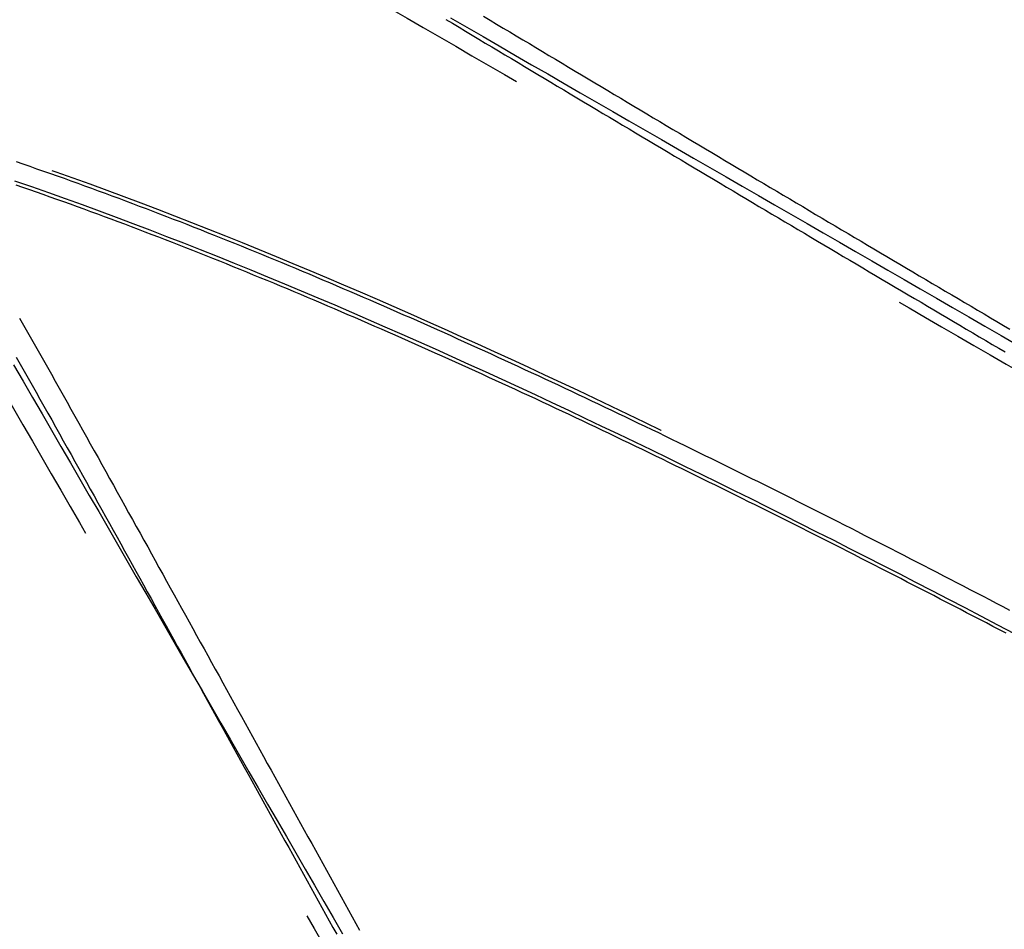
# Model space of a CAD drawing. Header units: metres. Extents: x 209848 to 209928, y 1182430 to 1182563.
# Tile 248 of 256: x 209874 to 209888, y 1182486 to 1182499. Entities that reach past the tile are written whole.
import ezdxf

# ---------------------------------------------------------------- set-up
doc = ezdxf.new("R2010")
doc.units = ezdxf.units.M
doc.header["$MEASUREMENT"] = 0
doc.linetypes.add('DGN Style 2', pattern=[15.036391, 9.021834, -6.014556])
doc.layers.get('0').update_dxf_attribs({"color": 254})

# ---------------------------------------------------------------- blocks, each defined once
blk = doc.blocks.new('*U3')
at = {"color": 40, "linetype": 'Continuous'}
for p, q in [((22.997, -4.25), (23.051, -4.346)), ((23.051, -4.346), (23.106, -4.442)), ((23.106, -4.442), (23.16, -4.537)), ((23.16, -4.537), (23.214, -4.633)), ((23.214, -4.633), (23.268, -4.729)), ((23.268, -4.729), (23.322, -4.824)), ((23.322, -4.824), (23.376, -4.92)), ((23.376, -4.92), (23.43, -5.015)), ((23.43, -5.015), (23.483, -5.11)), ((23.483, -5.11), (23.537, -5.205)), ((23.537, -5.205), (23.59, -5.3)), ((23.59, -5.3), (23.643, -5.395)), ((23.643, -5.395), (23.696, -5.49)), ((23.696, -5.49), (23.749, -5.584)), ((23.749, -5.584), (23.802, -5.679)), ((23.802, -5.679), (23.855, -5.773)), ((23.855, -5.773), (23.908, -5.868)), ((23.908, -5.868), (23.96, -5.962)), ((23.96, -5.962), (24.013, -6.056)), ((24.013, -6.056), (24.065, -6.15)), ((24.065, -6.15), (24.118, -6.244)), ((24.118, -6.244), (24.17, -6.338)), ((24.17, -6.338), (24.222, -6.432)), ((24.222, -6.432), (24.275, -6.526)), ((24.275, -6.526), (24.327, -6.62)), ((24.327, -6.62), (24.379, -6.713)), ((24.379, -6.713), (24.431, -6.807)), ((24.431, -6.807), (24.482, -6.9)), ((24.482, -6.9), (24.534, -6.994)), ((24.534, -6.994), (24.586, -7.087)), ((24.586, -7.087), (24.638, -7.18)), ((24.638, -7.18), (24.689, -7.273)), ((24.689, -7.273), (24.741, -7.366)), ((24.741, -7.366), (24.792, -7.459)), ((24.792, -7.459), (24.844, -7.552)), ((24.844, -7.552), (24.895, -7.645)), ((24.895, -7.645), (24.947, -7.738)), ((24.947, -7.738), (24.998, -7.83)), ((24.998, -7.83), (25.049, -7.923)), ((25.049, -7.923), (25.1, -8.016)), ((25.1, -8.016), (25.151, -8.108)), ((25.151, -8.108), (25.202, -8.201)), ((25.202, -8.201), (25.254, -8.293)), ((25.254, -8.293), (25.305, -8.385)), ((25.305, -8.385), (25.356, -8.478)), ((25.356, -8.478), (25.406, -8.57)), ((25.406, -8.57), (25.457, -8.662)), ((25.457, -8.662), (25.508, -8.754)), ((25.508, -8.754), (25.559, -8.846)), ((25.559, -8.846), (25.61, -8.938)), ((25.61, -8.938), (25.661, -9.03)), ((25.661, -9.03), (25.712, -9.122)), ((25.712, -9.122), (25.762, -9.214)), ((25.762, -9.214), (25.813, -9.306)), ((25.813, -9.306), (25.864, -9.398)), ((25.864, -9.398), (25.914, -9.489)), ((25.914, -9.489), (25.965, -9.581)), ((25.965, -9.581), (26.016, -9.673)), ((26.016, -9.673), (26.066, -9.764)), ((26.066, -9.764), (26.117, -9.856)), ((26.117, -9.856), (26.167, -9.947)), ((26.167, -9.947), (26.218, -10.039)), ((26.218, -10.039), (26.268, -10.13)), ((26.268, -10.13), (26.319, -10.221)), ((26.319, -10.221), (26.369, -10.313)), ((26.369, -10.313), (26.42, -10.404)), ((26.42, -10.404), (26.47, -10.495)), ((26.47, -10.495), (26.52, -10.586)), ((26.52, -10.586), (26.571, -10.677)), ((26.571, -10.677), (26.621, -10.769)), ((26.621, -10.769), (26.672, -10.86)), ((26.672, -10.86), (26.722, -10.951)), ((26.722, -10.951), (26.772, -11.042)), ((26.772, -11.042), (26.822, -11.132)), ((26.822, -11.132), (26.873, -11.223)), ((26.873, -11.223), (26.923, -11.314)), ((26.923, -11.314), (26.973, -11.405)), ((26.973, -11.405), (27.024, -11.496)), ((27.024, -11.496), (27.074, -11.586)), ((27.074, -11.586), (27.124, -11.677)), ((27.124, -11.677), (27.174, -11.768)), ((27.174, -11.768), (27.225, -11.858)), ((27.225, -11.858), (27.275, -11.949)), ((27.275, -11.949), (27.325, -12.04)), ((27.325, -12.04), (27.375, -12.13)), ((27.375, -12.13), (27.425, -12.221)), ((27.425, -12.221), (27.476, -12.311)), ((27.476, -12.311), (27.526, -12.401)), ((27.526, -12.401), (27.576, -12.492)), ((27.576, -12.492), (27.626, -12.582))]:
    blk.add_line(p, q, dxfattribs=at)
at = {"color": 3, "linetype": 'Continuous'}
for p, q in [((22.953, -4.781), (23.007, -4.876)), ((23.007, -4.876), (23.061, -4.972)), ((23.061, -4.972), (23.115, -5.067)), ((23.115, -5.067), (23.168, -5.162)), ((23.168, -5.162), (23.222, -5.257)), ((23.222, -5.257), (23.275, -5.352)), ((23.275, -5.352), (23.328, -5.447)), ((23.328, -5.447), (23.382, -5.542)), ((23.382, -5.542), (23.435, -5.636)), ((23.435, -5.636), (23.488, -5.731)), ((23.488, -5.731), (23.541, -5.825)), ((23.541, -5.825), (23.593, -5.92)), ((23.593, -5.92), (23.646, -6.014)), ((23.646, -6.014), (23.699, -6.108)), ((23.699, -6.108), (23.751, -6.202)), ((23.751, -6.202), (23.803, -6.296)), ((23.803, -6.296), (23.856, -6.39)), ((23.856, -6.39), (23.908, -6.484)), ((23.908, -6.484), (23.96, -6.578)), ((23.96, -6.578), (24.012, -6.672)), ((24.012, -6.672), (24.064, -6.765)), ((24.064, -6.765), (24.116, -6.859)), ((24.116, -6.859), (24.168, -6.952)), ((24.168, -6.952), (24.22, -7.046)), ((24.22, -7.046), (24.272, -7.139)), ((24.272, -7.139), (24.324, -7.232)), ((24.324, -7.232), (24.375, -7.325)), ((24.375, -7.325), (24.427, -7.418)), ((24.427, -7.418), (24.478, -7.512)), ((24.478, -7.512), (24.53, -7.604)), ((24.53, -7.604), (24.581, -7.697)), ((24.581, -7.697), (24.633, -7.79)), ((24.633, -7.79), (24.684, -7.883)), ((24.684, -7.883), (24.735, -7.976)), ((24.735, -7.976), (24.787, -8.068)), ((24.787, -8.068), (24.838, -8.161)), ((24.838, -8.161), (24.889, -8.253)), ((24.889, -8.253), (24.94, -8.346)), ((24.94, -8.346), (24.991, -8.438)), ((24.991, -8.438), (25.042, -8.53)), ((25.042, -8.53), (25.093, -8.623)), ((25.093, -8.623), (25.144, -8.715)), ((25.144, -8.715), (25.195, -8.807)), ((25.195, -8.807), (25.246, -8.899)), ((25.246, -8.899), (25.297, -8.991)), ((25.297, -8.991), (25.347, -9.083)), ((25.347, -9.083), (25.398, -9.175)), ((25.398, -9.175), (25.449, -9.267)), ((25.449, -9.267), (25.5, -9.359)), ((25.5, -9.359), (25.55, -9.451)), ((25.55, -9.451), (25.601, -9.543)), ((25.601, -9.543), (25.652, -9.634)), ((25.652, -9.634), (25.702, -9.726)), ((25.702, -9.726), (25.753, -9.818)), ((25.753, -9.818), (25.804, -9.909)), ((25.804, -9.909), (25.854, -10.001)), ((25.854, -10.001), (25.905, -10.092)), ((25.905, -10.092), (25.955, -10.184)), ((25.955, -10.184), (26.006, -10.275)), ((26.006, -10.275), (26.056, -10.366)), ((26.056, -10.366), (26.107, -10.458)), ((26.107, -10.458), (26.157, -10.549)), ((26.157, -10.549), (26.207, -10.64)), ((26.207, -10.64), (26.258, -10.731)), ((26.258, -10.731), (26.308, -10.823)), ((26.308, -10.823), (26.359, -10.914)), ((26.359, -10.914), (26.409, -11.005)), ((26.409, -11.005), (26.459, -11.096)), ((26.459, -11.096), (26.51, -11.187)), ((26.51, -11.187), (26.56, -11.278)), ((26.56, -11.278), (26.61, -11.369)), ((26.61, -11.369), (26.661, -11.459)), ((26.661, -11.459), (26.711, -11.55)), ((26.711, -11.55), (26.761, -11.641)), ((26.761, -11.641), (26.811, -11.732)), ((26.811, -11.732), (26.862, -11.823)), ((26.862, -11.823), (26.912, -11.913)), ((26.912, -11.913), (26.962, -12.004)), ((26.962, -12.004), (27.012, -12.094)), ((27.012, -12.094), (27.063, -12.185)), ((27.063, -12.185), (27.113, -12.276)), ((27.113, -12.276), (27.163, -12.366)), ((27.163, -12.366), (27.213, -12.457)), ((27.213, -12.457), (27.263, -12.547)), ((27.263, -12.547), (27.314, -12.637))]:
    blk.add_line(p, q, dxfattribs=at)
blk = doc.blocks.new('*U4')
at = {"color": 3, "linetype": 'Continuous'}
for p, q in [((28.8, -0.183), (28.89, -0.236)), ((28.89, -0.236), (28.979, -0.29)), ((28.979, -0.29), (29.068, -0.343)), ((29.068, -0.343), (29.158, -0.397)), ((29.158, -0.397), (29.247, -0.45)), ((29.247, -0.45), (29.336, -0.504)), ((29.336, -0.504), (29.425, -0.557)), ((29.425, -0.557), (29.514, -0.611)), ((29.514, -0.611), (29.604, -0.664)), ((29.604, -0.664), (29.693, -0.717)), ((29.693, -0.717), (29.782, -0.771)), ((29.782, -0.771), (29.871, -0.824)), ((29.871, -0.824), (29.96, -0.877)), ((29.96, -0.877), (30.049, -0.931)), ((30.049, -0.931), (30.138, -0.984)), ((30.138, -0.984), (30.227, -1.037)), ((30.227, -1.037), (30.315, -1.09)), ((30.315, -1.09), (30.404, -1.143)), ((30.404, -1.143), (30.493, -1.197)), ((30.493, -1.197), (30.582, -1.25)), ((30.582, -1.25), (30.671, -1.303)), ((30.671, -1.303), (30.76, -1.356)), ((30.76, -1.356), (30.848, -1.409)), ((30.848, -1.409), (30.937, -1.462)), ((30.937, -1.462), (31.026, -1.515)), ((31.026, -1.515), (31.115, -1.568)), ((31.115, -1.568), (31.203, -1.621)), ((31.203, -1.621), (31.292, -1.674)), ((31.292, -1.674), (31.38, -1.727)), ((31.38, -1.727), (31.469, -1.78)), ((31.469, -1.78), (31.558, -1.832)), ((31.558, -1.832), (31.646, -1.885)), ((31.646, -1.885), (31.735, -1.938)), ((31.735, -1.938), (31.823, -1.991)), ((31.823, -1.991), (31.912, -2.044)), ((23.048, -2.155), (22.954, -2.123)), ((31.912, -2.044), (32, -2.096)), ((32, -2.096), (32.089, -2.149)), ((23.141, -2.187), (23.048, -2.155)), ((23.234, -2.22), (23.141, -2.187)), ((23.327, -2.252), (23.234, -2.22)), ((23.421, -2.285), (23.327, -2.252)), ((32.089, -2.149), (32.177, -2.202)), ((32.177, -2.202), (32.266, -2.254)), ((32.266, -2.254), (32.354, -2.307)), ((23.514, -2.318), (23.421, -2.285)), ((23.607, -2.351), (23.514, -2.318)), ((23.7, -2.385), (23.607, -2.351)), ((23.793, -2.418), (23.7, -2.385)), ((32.354, -2.307), (32.443, -2.36)), ((32.443, -2.36), (32.531, -2.412)), ((23.886, -2.452), (23.793, -2.418)), ((23.979, -2.486), (23.886, -2.452)), ((24.072, -2.52), (23.979, -2.486)), ((24.165, -2.554), (24.072, -2.52)), ((32.531, -2.412), (32.619, -2.465)), ((32.619, -2.465), (32.708, -2.518)), ((32.708, -2.518), (32.796, -2.57)), ((24.258, -2.588), (24.165, -2.554)), ((24.351, -2.623), (24.258, -2.588)), ((24.444, -2.658), (24.351, -2.623)), ((24.537, -2.693), (24.444, -2.658)), ((32.796, -2.57), (32.884, -2.623)), ((32.884, -2.623), (32.973, -2.675)), ((32.973, -2.675), (33.061, -2.728)), ((24.63, -2.728), (24.537, -2.693)), ((24.723, -2.763), (24.63, -2.728)), ((24.815, -2.798), (24.723, -2.763)), ((24.908, -2.834), (24.815, -2.798)), ((33.061, -2.728), (33.149, -2.78)), ((33.149, -2.78), (33.238, -2.833)), ((25.001, -2.869), (24.908, -2.834)), ((25.094, -2.905), (25.001, -2.869)), ((25.186, -2.941), (25.094, -2.905)), ((25.279, -2.977), (25.186, -2.941)), ((33.238, -2.833), (33.326, -2.885)), ((33.326, -2.885), (33.414, -2.938)), ((33.414, -2.938), (33.503, -2.99)), ((25.372, -3.014), (25.279, -2.977)), ((25.464, -3.05), (25.372, -3.014)), ((25.557, -3.087), (25.464, -3.05)), ((33.503, -2.99), (33.591, -3.042)), ((33.591, -3.042), (33.679, -3.095)), ((25.649, -3.124), (25.557, -3.087)), ((25.742, -3.161), (25.649, -3.124)), ((25.834, -3.198), (25.742, -3.161)), ((25.927, -3.235), (25.834, -3.198)), ((33.679, -3.095), (33.767, -3.147)), ((33.767, -3.147), (33.856, -3.2)), ((33.856, -3.2), (33.944, -3.252)), ((26.019, -3.272), (25.927, -3.235)), ((26.112, -3.31), (26.019, -3.272)), ((26.204, -3.347), (26.112, -3.31)), ((26.296, -3.385), (26.204, -3.347)), ((33.944, -3.252), (34.032, -3.304)), ((34.032, -3.304), (34.12, -3.357)), ((26.389, -3.423), (26.296, -3.385)), ((26.481, -3.461), (26.389, -3.423)), ((26.573, -3.499), (26.481, -3.461)), ((34.12, -3.357), (34.209, -3.409)), ((34.209, -3.409), (34.297, -3.461)), ((34.297, -3.461), (34.385, -3.513)), ((26.665, -3.537), (26.573, -3.499)), ((26.758, -3.576), (26.665, -3.537)), ((26.85, -3.614), (26.758, -3.576)), ((26.942, -3.653), (26.85, -3.614)), ((34.385, -3.513), (34.473, -3.566)), ((34.473, -3.566), (34.561, -3.618)), ((34.561, -3.618), (34.649, -3.67)), ((27.034, -3.692), (26.942, -3.653)), ((27.126, -3.731), (27.034, -3.692)), ((27.218, -3.77), (27.126, -3.731)), ((34.649, -3.67), (34.738, -3.722)), ((34.738, -3.722), (34.826, -3.774)), ((27.31, -3.809), (27.218, -3.77)), ((27.402, -3.849), (27.31, -3.809)), ((27.494, -3.888), (27.402, -3.849)), ((34.826, -3.774), (34.914, -3.827)), ((34.914, -3.827), (35.002, -3.879)), ((35.002, -3.879), (35.09, -3.931)), ((27.586, -3.928), (27.494, -3.888)), ((27.678, -3.967), (27.586, -3.928)), ((27.77, -4.007), (27.678, -3.967)), ((27.862, -4.047), (27.77, -4.007)), ((35.09, -3.931), (35.178, -3.983)), ((35.178, -3.983), (35.267, -4.035)), ((27.954, -4.087), (27.862, -4.047)), ((28.045, -4.127), (27.954, -4.087)), ((28.137, -4.167), (28.045, -4.127)), ((35.267, -4.035), (35.355, -4.087)), ((35.355, -4.087), (35.443, -4.139)), ((35.443, -4.139), (35.531, -4.191)), ((28.229, -4.208), (28.137, -4.167)), ((28.321, -4.248), (28.229, -4.208)), ((28.412, -4.289), (28.321, -4.248)), ((35.531, -4.191), (35.619, -4.243)), ((35.619, -4.243), (35.707, -4.296)), ((28.504, -4.329), (28.412, -4.289)), ((28.596, -4.37), (28.504, -4.329)), ((28.687, -4.411), (28.596, -4.37)), ((28.779, -4.452), (28.687, -4.411)), ((35.707, -4.296), (35.795, -4.348)), ((35.795, -4.348), (35.883, -4.4)), ((35.883, -4.4), (35.972, -4.452)), ((28.87, -4.493), (28.779, -4.452)), ((28.962, -4.535), (28.87, -4.493)), ((29.053, -4.576), (28.962, -4.535)), ((35.972, -4.452), (36.06, -4.504)), ((36.06, -4.504), (36.148, -4.556)), ((36.148, -4.556), (36.236, -4.608)), ((29.145, -4.617), (29.053, -4.576)), ((29.236, -4.659), (29.145, -4.617)), ((29.328, -4.7), (29.236, -4.659)), ((36.236, -4.608), (36.324, -4.66)), ((36.324, -4.66), (36.412, -4.711)), ((29.419, -4.742), (29.328, -4.7)), ((29.51, -4.784), (29.419, -4.742)), ((29.602, -4.826), (29.51, -4.784)), ((29.693, -4.868), (29.602, -4.826)), ((29.784, -4.91), (29.693, -4.868)), ((29.876, -4.952), (29.784, -4.91)), ((29.967, -4.995), (29.876, -4.952)), ((30.058, -5.037), (29.967, -4.995)), ((30.149, -5.079), (30.058, -5.037)), ((30.24, -5.122), (30.149, -5.079)), ((30.331, -5.165), (30.24, -5.122)), ((30.423, -5.207), (30.331, -5.165)), ((30.514, -5.25), (30.423, -5.207)), ((30.605, -5.293), (30.514, -5.25)), ((30.696, -5.336), (30.605, -5.293)), ((30.787, -5.379), (30.696, -5.336)), ((30.878, -5.422), (30.787, -5.379)), ((30.969, -5.466), (30.878, -5.422)), ((31.06, -5.509), (30.969, -5.466)), ((31.151, -5.552), (31.06, -5.509)), ((31.241, -5.596), (31.151, -5.552)), ((31.332, -5.639), (31.241, -5.596)), ((31.423, -5.683), (31.332, -5.639)), ((31.514, -5.727), (31.423, -5.683)), ((31.605, -5.771), (31.514, -5.727)), ((31.696, -5.814), (31.605, -5.771)), ((31.786, -5.858), (31.696, -5.814)), ((31.877, -5.902), (31.786, -5.858)), ((31.968, -5.946), (31.877, -5.902)), ((32.058, -5.991), (31.968, -5.946)), ((32.149, -6.035), (32.058, -5.991)), ((32.24, -6.079), (32.149, -6.035)), ((32.33, -6.124), (32.24, -6.079)), ((32.421, -6.168), (32.33, -6.124)), ((32.511, -6.212), (32.421, -6.168)), ((32.602, -6.257), (32.511, -6.212)), ((32.692, -6.302), (32.602, -6.257)), ((32.783, -6.346), (32.692, -6.302)), ((32.873, -6.391), (32.783, -6.346)), ((32.964, -6.436), (32.873, -6.391)), ((33.054, -6.481), (32.964, -6.436)), ((33.145, -6.526), (33.054, -6.481)), ((33.235, -6.571), (33.145, -6.526)), ((33.325, -6.616), (33.235, -6.571)), ((33.416, -6.661), (33.325, -6.616)), ((33.506, -6.706), (33.416, -6.661)), ((33.596, -6.752), (33.506, -6.706)), ((33.686, -6.797), (33.596, -6.752)), ((33.777, -6.842), (33.686, -6.797)), ((33.867, -6.888), (33.777, -6.842)), ((33.957, -6.933), (33.867, -6.888)), ((34.047, -6.979), (33.957, -6.933)), ((34.137, -7.025), (34.047, -6.979)), ((34.227, -7.07), (34.137, -7.025)), ((34.318, -7.116), (34.227, -7.07)), ((34.408, -7.162), (34.318, -7.116)), ((34.498, -7.208), (34.408, -7.162)), ((34.588, -7.254), (34.498, -7.208)), ((34.678, -7.299), (34.588, -7.254)), ((34.768, -7.345), (34.678, -7.299)), ((34.858, -7.392), (34.768, -7.345)), ((34.948, -7.438), (34.858, -7.392)), ((35.038, -7.484), (34.948, -7.438)), ((35.127, -7.53), (35.038, -7.484)), ((35.217, -7.576), (35.127, -7.53)), ((35.307, -7.623), (35.217, -7.576)), ((35.397, -7.669), (35.307, -7.623)), ((35.487, -7.715), (35.397, -7.669)), ((35.577, -7.762), (35.487, -7.715)), ((35.667, -7.808), (35.577, -7.762)), ((35.756, -7.855), (35.667, -7.808)), ((35.846, -7.901), (35.756, -7.855)), ((35.936, -7.948), (35.846, -7.901)), ((36.026, -7.995), (35.936, -7.948)), ((36.115, -8.041), (36.026, -7.995)), ((36.205, -8.088), (36.115, -8.041)), ((36.295, -8.135), (36.205, -8.088)), ((36.384, -8.182), (36.295, -8.135)), ((36.474, -8.229), (36.384, -8.182))]:
    blk.add_line(p, q, dxfattribs=at)
at = {"color": 40, "linetype": 'Continuous'}
for p, q in [((29.312, -0.14), (29.401, -0.193)), ((29.401, -0.193), (29.49, -0.247)), ((29.49, -0.247), (29.58, -0.3)), ((29.58, -0.3), (29.669, -0.353)), ((29.669, -0.353), (29.758, -0.407)), ((29.758, -0.407), (29.847, -0.46)), ((29.847, -0.46), (29.936, -0.513)), ((29.936, -0.513), (30.025, -0.567)), ((30.025, -0.567), (30.114, -0.62)), ((30.114, -0.62), (30.203, -0.673)), ((30.203, -0.673), (30.292, -0.726)), ((30.292, -0.726), (30.381, -0.78)), ((30.381, -0.78), (30.47, -0.833)), ((30.47, -0.833), (30.558, -0.886)), ((30.558, -0.886), (30.647, -0.939)), ((30.647, -0.939), (30.736, -0.992)), ((30.736, -0.992), (30.825, -1.045)), ((30.825, -1.045), (30.914, -1.098)), ((30.914, -1.098), (31.002, -1.151)), ((31.002, -1.151), (31.091, -1.204)), ((31.091, -1.204), (31.18, -1.257)), ((31.18, -1.257), (31.268, -1.31)), ((31.268, -1.31), (31.357, -1.363)), ((31.357, -1.363), (31.446, -1.416)), ((31.446, -1.416), (31.534, -1.469)), ((31.534, -1.469), (31.623, -1.522)), ((31.623, -1.522), (31.711, -1.575)), ((31.711, -1.575), (31.8, -1.628)), ((31.8, -1.628), (31.888, -1.68)), ((31.888, -1.68), (31.977, -1.733)), ((31.977, -1.733), (32.065, -1.786)), ((32.065, -1.786), (32.154, -1.839)), ((32.154, -1.839), (32.242, -1.891)), ((32.242, -1.891), (32.331, -1.944)), ((32.331, -1.944), (32.419, -1.997)), ((32.419, -1.997), (32.508, -2.049)), ((32.508, -2.049), (32.596, -2.102)), ((32.596, -2.102), (32.684, -2.155)), ((32.684, -2.155), (32.773, -2.207)), ((32.773, -2.207), (32.861, -2.26)), ((32.861, -2.26), (32.949, -2.312)), ((32.949, -2.312), (33.038, -2.365)), ((33.038, -2.365), (33.126, -2.417)), ((23.042, -2.471), (22.95, -2.439)), ((23.135, -2.503), (23.042, -2.471)), ((23.228, -2.535), (23.135, -2.503)), ((23.32, -2.568), (23.228, -2.535)), ((33.126, -2.417), (33.214, -2.47)), ((33.214, -2.47), (33.303, -2.522)), ((33.303, -2.522), (33.391, -2.575)), ((23.413, -2.601), (23.32, -2.568)), ((23.506, -2.634), (23.413, -2.601)), ((23.598, -2.667), (23.506, -2.634)), ((23.691, -2.7), (23.598, -2.667)), ((33.391, -2.575), (33.479, -2.627)), ((33.479, -2.627), (33.568, -2.68)), ((33.568, -2.68), (33.656, -2.732)), ((23.784, -2.734), (23.691, -2.7)), ((23.876, -2.767), (23.784, -2.734)), ((23.969, -2.801), (23.876, -2.767)), ((24.061, -2.835), (23.969, -2.801)), ((33.656, -2.732), (33.744, -2.785)), ((33.744, -2.785), (33.832, -2.837)), ((24.154, -2.87), (24.061, -2.835)), ((24.246, -2.904), (24.154, -2.87)), ((24.338, -2.938), (24.246, -2.904)), ((24.431, -2.973), (24.338, -2.938)), ((33.832, -2.837), (33.921, -2.889)), ((33.921, -2.889), (34.009, -2.942)), ((34.009, -2.942), (34.097, -2.994)), ((24.523, -3.008), (24.431, -2.973)), ((24.616, -3.043), (24.523, -3.008)), ((24.708, -3.078), (24.616, -3.043)), ((24.8, -3.114), (24.708, -3.078)), ((34.097, -2.994), (34.185, -3.046)), ((34.185, -3.046), (34.273, -3.099)), ((24.893, -3.149), (24.8, -3.114)), ((24.985, -3.185), (24.893, -3.149)), ((25.077, -3.221), (24.985, -3.185)), ((34.273, -3.099), (34.362, -3.151)), ((34.362, -3.151), (34.45, -3.203)), ((34.45, -3.203), (34.538, -3.255)), ((25.169, -3.257), (25.077, -3.221)), ((25.262, -3.293), (25.169, -3.257)), ((25.354, -3.329), (25.262, -3.293)), ((25.446, -3.366), (25.354, -3.329)), ((34.538, -3.255), (34.626, -3.308)), ((34.626, -3.308), (34.714, -3.36)), ((25.538, -3.402), (25.446, -3.366)), ((25.63, -3.439), (25.538, -3.402)), ((25.722, -3.476), (25.63, -3.439)), ((25.814, -3.513), (25.722, -3.476)), ((34.714, -3.36), (34.802, -3.412)), ((34.802, -3.412), (34.891, -3.464)), ((34.891, -3.464), (34.979, -3.516)), ((25.906, -3.55), (25.814, -3.513)), ((25.998, -3.588), (25.906, -3.55)), ((26.09, -3.625), (25.998, -3.588)), ((34.979, -3.516), (35.067, -3.568)), ((35.067, -3.568), (35.155, -3.621)), ((26.182, -3.663), (26.09, -3.625)), ((26.274, -3.7), (26.182, -3.663)), ((26.366, -3.738), (26.274, -3.7)), ((26.458, -3.776), (26.366, -3.738)), ((35.155, -3.621), (35.243, -3.673)), ((35.243, -3.673), (35.331, -3.725)), ((35.331, -3.725), (35.419, -3.777)), ((26.55, -3.814), (26.458, -3.776)), ((26.642, -3.853), (26.55, -3.814)), ((26.734, -3.891), (26.642, -3.853)), ((35.419, -3.777), (35.507, -3.829)), ((35.507, -3.829), (35.596, -3.881)), ((35.596, -3.881), (35.684, -3.933)), ((26.825, -3.93), (26.734, -3.891)), ((26.917, -3.968), (26.825, -3.93)), ((27.009, -4.007), (26.917, -3.968)), ((27.101, -4.046), (27.009, -4.007)), ((35.684, -3.933), (35.772, -3.985)), ((35.772, -3.985), (35.86, -4.037)), ((27.192, -4.085), (27.101, -4.046)), ((27.284, -4.124), (27.192, -4.085)), ((27.376, -4.164), (27.284, -4.124)), ((35.86, -4.037), (35.948, -4.089)), ((35.948, -4.089), (36.036, -4.141)), ((36.036, -4.141), (36.124, -4.193)), ((27.467, -4.203), (27.376, -4.164)), ((27.559, -4.243), (27.467, -4.203)), ((27.65, -4.282), (27.559, -4.243)), ((27.742, -4.322), (27.65, -4.282)), ((36.124, -4.193), (36.212, -4.245)), ((36.212, -4.245), (36.3, -4.297)), ((27.833, -4.362), (27.742, -4.322)), ((27.925, -4.402), (27.833, -4.362)), ((28.016, -4.442), (27.925, -4.402)), ((36.3, -4.297), (36.388, -4.349)), ((36.388, -4.349), (36.476, -4.401)), ((28.108, -4.482), (28.016, -4.442)), ((28.199, -4.523), (28.108, -4.482)), ((28.291, -4.563), (28.199, -4.523)), ((28.382, -4.604), (28.291, -4.563)), ((28.473, -4.644), (28.382, -4.604)), ((28.565, -4.685), (28.473, -4.644)), ((28.656, -4.726), (28.565, -4.685)), ((28.747, -4.767), (28.656, -4.726)), ((28.838, -4.808), (28.747, -4.767)), ((28.93, -4.849), (28.838, -4.808)), ((29.021, -4.89), (28.93, -4.849)), ((29.112, -4.932), (29.021, -4.89)), ((29.203, -4.973), (29.112, -4.932)), ((29.294, -5.015), (29.203, -4.973)), ((29.385, -5.057), (29.294, -5.015)), ((29.476, -5.098), (29.385, -5.057)), ((29.567, -5.14), (29.476, -5.098)), ((29.658, -5.182), (29.567, -5.14)), ((29.749, -5.224), (29.658, -5.182)), ((29.84, -5.267), (29.749, -5.224)), ((29.931, -5.309), (29.84, -5.267)), ((30.022, -5.351), (29.931, -5.309)), ((30.113, -5.394), (30.022, -5.351)), ((30.204, -5.436), (30.113, -5.394)), ((30.295, -5.479), (30.204, -5.436)), ((30.386, -5.522), (30.295, -5.479)), ((30.477, -5.564), (30.386, -5.522)), ((30.567, -5.607), (30.477, -5.564)), ((30.658, -5.65), (30.567, -5.607)), ((30.749, -5.693), (30.658, -5.65)), ((30.84, -5.736), (30.749, -5.693)), ((30.93, -5.78), (30.84, -5.736)), ((31.021, -5.823), (30.93, -5.78)), ((31.112, -5.866), (31.021, -5.823)), ((31.202, -5.91), (31.112, -5.866)), ((31.293, -5.953), (31.202, -5.91)), ((31.384, -5.997), (31.293, -5.953)), ((31.474, -6.041), (31.384, -5.997)), ((31.565, -6.084), (31.474, -6.041)), ((31.655, -6.128), (31.565, -6.084)), ((31.746, -6.172), (31.655, -6.128)), ((31.836, -6.216), (31.746, -6.172)), ((31.927, -6.26), (31.836, -6.216)), ((32.017, -6.304), (31.927, -6.26)), ((32.108, -6.349), (32.017, -6.304)), ((32.198, -6.393), (32.108, -6.349)), ((32.288, -6.437), (32.198, -6.393)), ((32.379, -6.482), (32.288, -6.437)), ((32.469, -6.526), (32.379, -6.482)), ((32.559, -6.571), (32.469, -6.526)), ((32.65, -6.615), (32.559, -6.571)), ((32.74, -6.66), (32.65, -6.615)), ((32.83, -6.705), (32.74, -6.66)), ((32.92, -6.75), (32.83, -6.705)), ((33.011, -6.794), (32.92, -6.75)), ((33.101, -6.839), (33.011, -6.794)), ((33.191, -6.884), (33.101, -6.839)), ((33.281, -6.929), (33.191, -6.884)), ((33.371, -6.975), (33.281, -6.929)), ((33.461, -7.02), (33.371, -6.975)), ((33.552, -7.065), (33.461, -7.02)), ((33.642, -7.11), (33.552, -7.065)), ((33.732, -7.156), (33.642, -7.11)), ((33.822, -7.201), (33.732, -7.156)), ((33.912, -7.247), (33.822, -7.201)), ((34.002, -7.292), (33.912, -7.247)), ((34.092, -7.338), (34.002, -7.292)), ((34.182, -7.383), (34.092, -7.338)), ((34.271, -7.429), (34.182, -7.383)), ((34.361, -7.475), (34.271, -7.429)), ((34.451, -7.521), (34.361, -7.475)), ((34.541, -7.567), (34.451, -7.521)), ((34.631, -7.613), (34.541, -7.567)), ((34.721, -7.658), (34.631, -7.613)), ((34.811, -7.705), (34.721, -7.658)), ((34.9, -7.751), (34.811, -7.705)), ((34.99, -7.797), (34.9, -7.751)), ((35.08, -7.843), (34.99, -7.797)), ((35.17, -7.889), (35.08, -7.843)), ((35.259, -7.935), (35.17, -7.889)), ((35.349, -7.982), (35.259, -7.935)), ((35.439, -8.028), (35.349, -7.982)), ((35.529, -8.075), (35.439, -8.028)), ((35.618, -8.121), (35.529, -8.075)), ((35.708, -8.168), (35.618, -8.121)), ((35.797, -8.214), (35.708, -8.168)), ((35.887, -8.261), (35.797, -8.214)), ((35.977, -8.307), (35.887, -8.261)), ((36.066, -8.354), (35.977, -8.307)), ((36.156, -8.401), (36.066, -8.354)), ((36.245, -8.448), (36.156, -8.401)), ((36.335, -8.494), (36.245, -8.448)), ((36.424, -8.541), (36.335, -8.494))]:
    blk.add_line(p, q, dxfattribs=at)
blk = doc.blocks.new('ATTEMP')
at = {"color": 5, "linetype": 'Continuous', "flags": 128}
for points in [[(14.405, -4.884), (14.534, -5.107), (14.663, -5.33), (14.792, -5.552), (14.921, -5.775), (15.049, -5.997), (15.178, -6.219), (15.306, -6.441), (15.434, -6.663), (15.563, -6.885), (15.691, -7.107), (15.819, -7.329), (15.947, -7.551), (16.075, -7.772), (16.203, -7.994), (16.331, -8.215), (16.459, -8.436), (16.587, -8.658), (16.715, -8.879), (16.842, -9.1), (16.97, -9.321), (17.098, -9.542), (17.225, -9.763), (17.353, -9.984), (17.481, -10.205), (17.608, -10.426), (17.736, -10.647), (17.863, -10.868), (17.991, -11.089), (18.118, -11.309), (18.245, -11.53), (18.373, -11.751), (18.5, -11.971), (18.628, -12.192), (18.755, -12.412), (18.882, -12.633)], [(20.352, -0.162), (20.573, -0.289), (20.794, -0.417), (21.015, -0.544), (21.235, -0.672), (21.456, -0.799), (21.677, -0.926), (21.897, -1.054), (22.118, -1.181), (22.339, -1.309), (22.559, -1.436), (22.78, -1.563), (23, -1.69), (23.221, -1.818), (23.441, -1.945), (23.661, -2.072), (23.882, -2.199), (24.102, -2.327), (24.322, -2.454), (24.543, -2.581), (24.763, -2.708), (24.983, -2.835), (25.204, -2.963), (25.424, -3.09), (25.644, -3.217), (25.864, -3.344), (26.085, -3.471), (26.305, -3.598), (26.525, -3.725), (26.745, -3.853), (26.965, -3.98), (27.186, -4.107), (27.406, -4.234), (27.626, -4.361), (27.846, -4.488), (28.066, -4.615)], [(14.417, -2.379), (14.648, -2.458), (14.878, -2.539), (15.108, -2.622), (15.339, -2.705), (15.569, -2.789), (15.799, -2.874), (16.028, -2.961), (16.258, -3.048), (16.488, -3.137), (16.717, -3.226), (16.946, -3.317), (17.176, -3.408), (17.405, -3.5), (17.634, -3.593), (17.862, -3.687), (18.091, -3.782), (18.319, -3.878), (18.548, -3.974), (18.776, -4.071), (19.004, -4.169), (19.232, -4.268), (19.46, -4.367), (19.687, -4.468), (19.915, -4.568), (20.142, -4.67), (20.369, -4.772), (20.596, -4.875), (20.823, -4.979), (21.05, -5.083), (21.277, -5.187), (21.503, -5.292), (21.73, -5.398), (21.956, -5.505), (22.182, -5.612), (22.408, -5.719), (22.634, -5.827), (22.86, -5.935), (23.086, -6.044), (23.311, -6.154), (23.536, -6.264), (23.762, -6.374), (23.987, -6.485), (24.212, -6.596), (24.437, -6.707), (24.662, -6.819), (24.886, -6.932), (25.111, -7.045), (25.335, -7.158), (25.56, -7.271), (25.784, -7.385), (26.008, -7.499), (26.232, -7.614), (26.456, -7.729), (26.68, -7.844), (26.904, -7.96), (27.128, -8.075), (27.351, -8.192), (27.575, -8.308), (27.798, -8.425), (28.022, -8.542)]]:
    blk.add_lwpolyline(points, dxfattribs=at)
at = {"color": 1, "linetype": 'DGN Style 2', "flags": 128}
for points in [[(-9.736, 0.001), (-9.732, 0.262), (-9.721, 0.526), (-9.701, 0.79), (-9.674, 1.054), (-9.639, 1.319), (-9.596, 1.584), (-9.545, 1.848), (-9.487, 2.111), (-9.421, 2.374), (-9.347, 2.635), (-9.266, 2.895), (-9.177, 3.154), (-9.081, 3.41), (-8.977, 3.664), (-8.866, 3.916), (-8.747, 4.164), (-8.621, 4.41), (-8.488, 4.653), (-8.348, 4.892), (-8.201, 5.127), (-8.048, 5.359), (-7.887, 5.586), (-7.72, 5.809), (-7.546, 6.027), (-7.366, 6.241), (-7.179, 6.449), (-6.987, 6.652), (-6.788, 6.85), (-6.584, 7.042), (-6.374, 7.229), (-6.159, 7.409), (-5.938, 7.583), (-5.712, 7.751), (-5.482, 7.913), (-5.246, 8.067), (-5.007, 8.215), (-4.762, 8.356), (-4.514, 8.49), (-4.262, 8.617), (-4.006, 8.736), (-3.746, 8.848), (-3.484, 8.953), (-3.218, 9.05), (-2.949, 9.138), (-2.678, 9.22), (-2.405, 9.293), (-2.129, 9.358), (-1.852, 9.415), (-1.573, 9.464), (-1.292, 9.505), (-1.011, 9.537), (-0.728, 9.561), (-0.445, 9.577), (-0.161, 9.585), (0.122, 9.584), (0.406, 9.575), (0.689, 9.557), (0.972, 9.532), (1.254, 9.497), (1.535, 9.455), (1.814, 9.404), (2.092, 9.345), (2.368, 9.278), (2.642, 9.203), (2.914, 9.119), (3.183, 9.028), (3.449, 8.929), (3.713, 8.821), (3.973, 8.707), (4.229, 8.584), (4.482, 8.454), (4.731, 8.316), (4.976, 8.171), (5.216, 8.019), (5.452, 7.86), (5.683, 7.694), (5.909, 7.521), (6.13, 7.341), (6.345, 7.155), (6.555, 6.963), (6.759, 6.764), (6.957, 6.56), (7.149, 6.35), (7.334, 6.134), (7.513, 5.912), (7.686, 5.686), (7.851, 5.454), (8.009, 5.22), (8.161, 4.987), (8.313, 4.755), (8.463, 4.523), (8.611, 4.29), (8.759, 4.058), (8.905, 3.825), (9.051, 3.593), (9.195, 3.361), (9.338, 3.129), (9.48, 2.898), (9.622, 2.666), (9.763, 2.435), (9.902, 2.204), (10.042, 1.974), (10.18, 1.744), (10.318, 1.514), (10.455, 1.284), (10.591, 1.055), (10.727, 0.826), (10.863, 0.598), (10.998, 0.369), (11.132, 0.141), (11.266, -0.086), (11.4, -0.314), (11.533, -0.541), (11.666, -0.768), (11.799, -0.994), (11.931, -1.221), (12.063, -1.447), (12.195, -1.672), (12.326, -1.898), (12.457, -2.123), (12.588, -2.348), (12.719, -2.573), (12.849, -2.798), (12.98, -3.022), (13.11, -3.247), (13.24, -3.471), (13.37, -3.694), (13.499, -3.918), (13.629, -4.142), (13.758, -4.365), (13.888, -4.588), (14.017, -4.811), (14.146, -5.034), (14.275, -5.257), (14.404, -5.48), (14.532, -5.702), (14.661, -5.925), (14.789, -6.147), (14.918, -6.369), (15.046, -6.591), (15.175, -6.813), (15.303, -7.035), (15.431, -7.257), (15.559, -7.479), (15.687, -7.701), (15.815, -7.922), (15.943, -8.144), (16.071, -8.365), (16.199, -8.587), (16.327, -8.808), (16.455, -9.029), (16.583, -9.25), (16.71, -9.471), (16.838, -9.692), (16.966, -9.913), (17.093, -10.134), (17.221, -10.355), (17.348, -10.576), (17.476, -10.797), (17.603, -11.018), (17.731, -11.239), (17.858, -11.459), (17.986, -11.68), (18.113, -11.901), (18.24, -12.121), (18.368, -12.342), (18.495, -12.562), (18.622, -12.783), (18.75, -13.003), (18.877, -13.224), (19.004, -13.444), (19.132, -13.665), (19.259, -13.885), (19.386, -14.106), (19.513, -14.326), (19.641, -14.546), (19.768, -14.767), (19.895, -14.987), (20.022, -15.207), (20.149, -15.427), (20.277, -15.648), (20.404, -15.868), (20.531, -16.088), (20.658, -16.308), (20.785, -16.529), (20.912, -16.749), (21.039, -16.969), (21.167, -17.189), (21.294, -17.409), (21.421, -17.63), (21.548, -17.85), (21.675, -18.07), (21.802, -18.29), (21.929, -18.51), (22.056, -18.73), (22.183, -18.95), (22.31, -19.17), (22.437, -19.39), (22.565, -19.611), (22.692, -19.831), (22.819, -20.051), (22.946, -20.271), (23.073, -20.491), (23.2, -20.711), (23.327, -20.931), (23.454, -21.151), (23.581, -21.371), (23.708, -21.591), (23.835, -21.811), (23.962, -22.031), (24.089, -22.251), (24.216, -22.471), (24.343, -22.691), (24.47, -22.911), (24.597, -23.131), (24.724, -23.351), (24.851, -23.571), (24.978, -23.791), (25.105, -24.011), (25.232, -24.231), (25.359, -24.451), (25.486, -24.671), (25.613, -24.891), (25.74, -25.111), (25.867, -25.331), (25.994, -25.551), (26.121, -25.771), (26.248, -25.991), (26.375, -26.211), (26.502, -26.431), (26.629, -26.651), (26.756, -26.871), (26.883, -27.091), (27.01, -27.311), (27.137, -27.531), (27.264, -27.751), (27.391, -27.971), (27.518, -28.191), (27.645, -28.411), (27.772, -28.631), (27.899, -28.851), (28.026, -29.071), (28.153, -29.291), (28.28, -29.511), (28.407, -29.731), (28.534, -29.951), (28.661, -30.171), (28.788, -30.391), (28.915, -30.611), (29.042, -30.831), (29.169, -31.051), (29.296, -31.271), (29.423, -31.491), (29.55, -31.711), (29.677, -31.931), (29.804, -32.151), (29.931, -32.37), (30.058, -32.59), (30.185, -32.81), (30.312, -33.03), (30.439, -33.25), (30.566, -33.47), (30.693, -33.69), (30.82, -33.91), (30.947, -34.13), (31.074, -34.35), (31.201, -34.57), (31.328, -34.79), (31.455, -35.01), (31.582, -35.23), (31.709, -35.45), (31.836, -35.67), (31.963, -35.89), (32.09, -36.11), (32.217, -36.33), (32.344, -36.55), (32.471, -36.77), (32.598, -36.99), (32.725, -37.21), (32.852, -37.43), (32.979, -37.65), (33.106, -37.87), (33.233, -38.089), (33.36, -38.309), (33.487, -38.529), (33.614, -38.749), (33.741, -38.969), (33.868, -39.189), (33.995, -39.409), (34.122, -39.629), (34.249, -39.849), (34.376, -40.069), (34.503, -40.289), (34.63, -40.509), (34.757, -40.729), (34.884, -40.949), (35.011, -41.169), (35.138, -41.389), (35.265, -41.609), (35.392, -41.829), (35.519, -42.049), (35.646, -42.269), (35.773, -42.489), (35.9, -42.709), (36.027, -42.929), (36.154, -43.149), (36.281, -43.368), (36.408, -43.588), (36.535, -43.808), (36.662, -44.028), (36.789, -44.248), (36.916, -44.468), (37.043, -44.688), (37.17, -44.908), (37.297, -45.128), (37.424, -45.348), (37.551, -45.568), (37.678, -45.788), (37.805, -46.008), (37.932, -46.228), (38.059, -46.448), (38.186, -46.668), (38.313, -46.888), (38.44, -47.108), (38.567, -47.328), (38.694, -47.548), (38.821, -47.768), (38.948, -47.988), (39.075, -48.208), (39.202, -48.427), (39.329, -48.647), (39.456, -48.867), (39.583, -49.087), (39.71, -49.307), (39.837, -49.527), (39.964, -49.747), (40.091, -49.967), (40.218, -50.187), (40.345, -50.407), (40.472, -50.627), (40.599, -50.847), (40.726, -51.067), (40.853, -51.287), (40.98, -51.507), (41.107, -51.727), (41.234, -51.947), (41.361, -52.167), (41.488, -52.387), (41.615, -52.607), (41.742, -52.827), (41.869, -53.047), (41.996, -53.267), (42.123, -53.487), (42.25, -53.706), (42.377, -53.926), (42.504, -54.146), (42.631, -54.366), (42.722, -54.524)], [(-9.736, 0.001), (-9.732, 0.262), (-9.721, 0.525), (-9.701, 0.789), (-9.674, 1.054), (-9.639, 1.318), (-9.596, 1.583), (-9.546, 1.847), (-9.487, 2.11), (-9.421, 2.373), (-9.348, 2.634), (-9.267, 2.894), (-9.178, 3.152), (-9.082, 3.408), (-8.978, 3.662), (-8.867, 3.913), (-8.748, 4.162), (-8.623, 4.408), (-8.49, 4.65), (-8.35, 4.889), (-8.203, 5.125), (-8.049, 5.356), (-7.889, 5.583), (-7.722, 5.806), (-7.548, 6.024), (-7.368, 6.238), (-7.182, 6.446), (-6.99, 6.649), (-6.791, 6.847), (-6.587, 7.039), (-6.378, 7.225), (-6.163, 7.406), (-5.942, 7.58), (-5.717, 7.748), (-5.486, 7.91), (-5.251, 8.064), (-5.011, 8.212), (-4.768, 8.353), (-4.519, 8.488), (-4.267, 8.614), (-4.012, 8.734), (-3.753, 8.846), (-3.49, 8.95), (-3.225, 9.047), (-2.956, 9.136), (-2.685, 9.218), (-2.412, 9.291), (-2.137, 9.356), (-1.859, 9.413), (-1.581, 9.463), (-1.3, 9.504), (-1.019, 9.536), (-0.737, 9.561), (-0.454, 9.577), (-0.17, 9.585), (0.113, 9.584), (0.397, 9.575), (0.68, 9.558), (0.963, 9.533), (1.244, 9.499), (1.525, 9.456), (1.805, 9.406), (2.082, 9.347), (2.358, 9.281), (2.632, 9.206), (2.904, 9.123), (3.173, 9.032), (3.439, 8.933), (3.703, 8.826), (3.963, 8.711), (4.219, 8.589), (4.468, 8.464), (4.715, 8.338), (4.961, 8.212), (5.206, 8.084), (5.45, 7.957), (5.693, 7.829), (5.935, 7.7), (6.175, 7.571), (6.415, 7.442), (6.654, 7.313), (6.892, 7.183), (7.13, 7.053), (7.366, 6.923), (7.602, 6.793), (7.836, 6.663), (8.071, 6.533), (8.304, 6.403), (8.537, 6.272), (8.769, 6.142), (9, 6.012), (9.231, 5.882), (9.462, 5.751), (9.692, 5.621), (9.921, 5.491), (10.15, 5.361), (10.378, 5.231), (10.606, 5.101), (10.834, 4.971), (11.061, 4.842), (11.288, 4.712), (11.515, 4.582), (11.741, 4.453), (11.967, 4.324), (12.192, 4.194), (12.418, 4.065), (12.643, 3.936), (12.868, 3.807), (13.092, 3.678), (13.316, 3.549), (13.541, 3.42), (13.765, 3.291), (13.988, 3.162), (14.212, 3.033), (14.435, 2.905), (14.658, 2.776), (14.881, 2.648), (15.104, 2.519), (15.327, 2.391), (15.55, 2.263), (15.772, 2.134), (15.994, 2.006), (16.217, 1.878), (16.439, 1.75), (16.661, 1.622), (16.883, 1.494), (17.105, 1.366), (17.326, 1.238), (17.548, 1.11), (17.769, 0.982), (17.991, 0.855), (18.212, 0.727), (18.434, 0.599), (18.655, 0.471), (18.876, 0.344), (19.097, 0.216), (19.318, 0.088), (19.54, -0.039), (19.76, -0.167), (19.981, -0.294), (20.202, -0.422), (20.423, -0.549), (20.644, -0.677), (20.865, -0.804), (21.085, -0.932), (21.306, -1.059), (21.527, -1.186), (21.747, -1.314), (21.968, -1.441), (22.189, -1.568), (22.409, -1.696), (22.63, -1.823), (22.85, -1.95), (23.071, -2.078), (23.291, -2.205), (23.511, -2.332), (23.732, -2.459), (23.952, -2.586), (24.172, -2.714), (24.393, -2.841), (24.613, -2.968), (24.833, -3.095), (25.054, -3.222), (25.274, -3.35), (25.494, -3.477), (25.714, -3.604), (25.935, -3.731), (26.155, -3.858), (26.375, -3.985), (26.595, -4.112), (26.815, -4.24), (27.036, -4.367), (27.256, -4.494), (27.476, -4.621), (27.696, -4.748), (27.916, -4.875), (28.136, -5.002), (28.356, -5.129), (28.576, -5.256), (28.797, -5.383), (29.017, -5.51), (29.237, -5.637), (29.457, -5.765), (29.677, -5.892), (29.897, -6.019), (30.117, -6.146), (30.337, -6.273), (30.557, -6.4), (30.777, -6.527), (30.997, -6.654), (31.217, -6.781), (31.437, -6.908), (31.657, -7.035), (31.877, -7.162), (32.097, -7.289), (32.317, -7.416), (32.537, -7.543), (32.757, -7.67), (32.977, -7.797), (33.197, -7.924), (33.417, -8.051), (33.637, -8.178), (33.857, -8.305), (34.077, -8.432), (34.297, -8.559), (34.517, -8.686), (34.737, -8.813), (34.957, -8.94), (35.177, -9.067), (35.397, -9.194), (35.617, -9.321), (35.837, -9.448), (36.057, -9.575), (36.277, -9.702), (36.497, -9.829), (36.717, -9.956), (36.937, -10.083), (37.157, -10.21), (37.377, -10.337), (37.597, -10.464), (37.817, -10.591), (38.037, -10.718), (38.257, -10.845), (38.477, -10.972), (38.697, -11.099), (38.917, -11.226), (39.137, -11.353), (39.357, -11.48), (39.577, -11.607), (39.797, -11.734), (40.017, -11.861), (40.237, -11.988), (40.457, -12.115), (40.677, -12.242), (40.897, -12.369), (41.117, -12.496), (41.337, -12.623), (41.557, -12.75), (41.777, -12.877), (41.997, -13.004), (42.217, -13.131), (42.437, -13.258), (42.657, -13.385), (42.877, -13.512), (43.096, -13.639), (43.316, -13.766), (43.536, -13.893), (43.756, -14.02), (43.976, -14.147), (44.196, -14.274), (44.416, -14.401), (44.636, -14.528), (44.856, -14.655), (45.076, -14.782), (45.296, -14.909), (45.516, -15.036), (45.736, -15.163), (45.956, -15.29), (46.176, -15.417), (46.396, -15.544), (46.616, -15.671), (46.836, -15.798), (47.056, -15.925), (47.276, -16.052), (47.496, -16.179), (47.716, -16.306), (47.936, -16.433), (48.156, -16.56), (48.376, -16.687), (48.596, -16.814), (48.815, -16.941), (49.035, -17.068), (49.255, -17.195), (49.475, -17.322), (49.695, -17.449), (49.915, -17.576), (50.135, -17.703), (50.355, -17.83), (50.575, -17.957), (50.795, -18.084), (51.015, -18.211), (51.235, -18.338), (51.455, -18.465), (51.675, -18.592), (51.895, -18.719), (52.115, -18.846), (52.335, -18.973), (52.555, -19.1), (52.775, -19.227), (52.995, -19.354), (53.215, -19.481), (53.435, -19.608), (53.655, -19.735), (53.874, -19.862), (54.094, -19.989), (54.314, -20.116), (54.534, -20.243), (54.754, -20.37), (54.974, -20.497), (55.194, -20.624), (55.414, -20.751), (55.634, -20.878), (55.854, -21.005), (56.074, -21.132), (56.294, -21.259), (56.514, -21.386), (56.734, -21.513), (56.954, -21.64), (57.174, -21.767), (57.394, -21.894), (57.614, -22.021), (57.834, -22.148), (58.054, -22.275), (58.274, -22.402), (58.494, -22.529), (58.714, -22.656), (58.934, -22.783), (59.153, -22.91), (59.373, -23.037), (59.593, -23.164), (59.813, -23.291), (60.033, -23.418), (60.253, -23.545), (60.473, -23.672), (60.693, -23.799), (60.913, -23.926), (61.133, -24.053), (61.353, -24.18), (61.573, -24.307), (61.793, -24.434), (62.013, -24.561), (62.233, -24.688), (62.453, -24.815), (62.673, -24.942), (62.893, -25.069), (63.113, -25.196), (63.333, -25.323), (63.553, -25.45), (63.773, -25.577), (63.993, -25.704), (64.212, -25.831), (64.26, -25.858)]]:
    blk.add_lwpolyline(points, dxfattribs=at)
at = {"color": 6, "linetype": 'DGN Style 2', "flags": 128}
blk.add_lwpolyline([(-7.286, -27.61), (-7.286, -27.356), (-7.286, -27.102), (-7.286, -26.849), (-7.286, -26.596), (-7.286, -26.344), (-7.286, -26.093), (-7.286, -25.843), (-7.286, -25.593), (-7.286, -25.345), (-7.286, -25.098), (-7.286, -24.852), (-7.286, -24.607), (-7.287, -24.364), (-7.287, -24.122), (-7.287, -23.882), (-7.287, -23.643), (-7.287, -23.405), (-7.288, -23.169), (-7.288, -22.934), (-7.288, -22.701), (-7.289, -22.47), (-7.289, -22.24), (-7.29, -22.012), (-7.29, -21.785), (-7.291, -21.56), (-7.291, -21.337), (-7.292, -21.116), (-7.293, -20.896), (-7.293, -20.678), (-7.294, -20.462), (-7.295, -20.247), (-7.295, -20.034), (-7.296, -19.823), (-7.297, -19.614), (-7.297, -19.406), (-7.298, -19.2), (-7.299, -18.996), (-7.299, -18.794), (-7.3, -18.594), (-7.3, -18.395), (-7.301, -18.199), (-7.301, -18.004), (-7.301, -17.81), (-7.301, -17.619), (-7.301, -17.43), (-7.301, -17.242), (-7.301, -17.056), (-7.3, -16.872), (-7.3, -16.69), (-7.299, -16.509), (-7.298, -16.331), (-7.297, -16.154), (-7.296, -15.979), (-7.295, -15.806), (-7.293, -15.634), (-7.291, -15.465), (-7.289, -15.297), (-7.287, -15.131), (-7.284, -14.967), (-7.282, -14.805), (-7.279, -14.644), (-7.275, -14.485), (-7.272, -14.328), (-7.268, -14.173), (-7.264, -14.019), (-7.26, -13.868), (-7.255, -13.718), (-7.251, -13.569), (-7.245, -13.423), (-7.24, -13.278), (-7.234, -13.134), (-7.228, -12.988), (-7.222, -12.842), (-7.215, -12.694), (-7.207, -12.545), (-7.199, -12.395), (-7.19, -12.244), (-7.181, -12.093), (-7.172, -11.941), (-7.161, -11.788), (-7.15, -11.635), (-7.139, -11.481), (-7.126, -11.326), (-7.113, -11.171), (-7.099, -11.016), (-7.084, -10.86), (-7.069, -10.705), (-7.052, -10.548), (-7.035, -10.392), (-7.017, -10.236), (-6.997, -10.079), (-6.977, -9.923), (-6.955, -9.767), (-6.933, -9.61), (-6.909, -9.454), (-6.884, -9.298), (-6.857, -9.142), (-6.83, -8.987), (-6.801, -8.832), (-6.77, -8.677), (-6.739, -8.523), (-6.705, -8.369), (-6.67, -8.215), (-6.634, -8.062), (-6.596, -7.91), (-6.556, -7.758), (-6.515, -7.607), (-6.471, -7.456), (-6.427, -7.306), (-6.38, -7.157), (-6.331, -7.009), (-6.28, -6.861), (-6.228, -6.715), (-6.173, -6.569), (-6.117, -6.424), (-6.058, -6.28), (-5.998, -6.138), (-5.935, -5.996), (-5.87, -5.855), (-5.803, -5.715), (-5.734, -5.576), (-5.662, -5.438), (-5.588, -5.302), (-5.512, -5.166), (-5.434, -5.032), (-5.353, -4.898), (-5.269, -4.766), (-5.184, -4.636), (-5.095, -4.506), (-5.005, -4.377), (-4.911, -4.25), (-4.815, -4.125), (-4.717, -4), (-4.616, -3.877), (-4.512, -3.755), (-4.406, -3.635), (-4.297, -3.515), (-4.185, -3.398), (-4.07, -3.282), (-3.953, -3.167), (-3.833, -3.054), (-3.71, -2.943), (-3.585, -2.833), (-3.456, -2.725), (-3.325, -2.619), (-3.191, -2.514), (-3.054, -2.411), (-2.914, -2.31), (-2.772, -2.211), (-2.627, -2.114), (-2.479, -2.018), (-2.328, -1.925), (-2.174, -1.834), (-2.018, -1.745), (-1.859, -1.658), (-1.698, -1.573), (-1.533, -1.491), (-1.367, -1.411), (-1.197, -1.333), (-1.025, -1.257), (-0.851, -1.184), (-0.674, -1.114), (-0.495, -1.045), (-0.313, -0.98), (-0.129, -0.916), (0.057, -0.856), (0.245, -0.797), (0.436, -0.742), (0.628, -0.689), (0.823, -0.639), (1.019, -0.591), (1.218, -0.546), (1.418, -0.504), (1.62, -0.464), (1.824, -0.427), (2.03, -0.393), (2.237, -0.361), (2.446, -0.333), (2.656, -0.306), (2.868, -0.283), (3.081, -0.262), (3.295, -0.244), (3.51, -0.229), (3.727, -0.216), (3.945, -0.205), (4.164, -0.198), (4.384, -0.193), (4.606, -0.19), (4.828, -0.19), (5.051, -0.193), (5.274, -0.198), (5.499, -0.206), (5.724, -0.216), (5.95, -0.228), (6.177, -0.243), (6.404, -0.26), (6.632, -0.28), (6.861, -0.302), (7.089, -0.326), (7.319, -0.352), (7.549, -0.381), (7.779, -0.412), (8.009, -0.445), (8.24, -0.48), (8.471, -0.517), (8.703, -0.556), (8.934, -0.597), (9.166, -0.64), (9.398, -0.685), (9.631, -0.732), (9.863, -0.781), (10.096, -0.831), (10.328, -0.883), (10.561, -0.938), (10.794, -0.993), (11.026, -1.051), (11.259, -1.11), (11.492, -1.171), (11.725, -1.233), (11.958, -1.297), (12.191, -1.363), (12.423, -1.43), (12.656, -1.498), (12.889, -1.568), (13.121, -1.639), (13.354, -1.712), (13.586, -1.786), (13.818, -1.861), (14.051, -1.938), (14.283, -2.016), (14.515, -2.095), (14.746, -2.175), (14.978, -2.257), (15.21, -2.339), (15.441, -2.423), (15.672, -2.508), (15.904, -2.593), (16.135, -2.68), (16.365, -2.768), (16.596, -2.857), (16.827, -2.947), (17.057, -3.038), (17.287, -3.129), (17.517, -3.222), (17.747, -3.316), (17.977, -3.41), (18.206, -3.505), (18.436, -3.601), (18.665, -3.698), (18.894, -3.795), (19.123, -3.894), (19.352, -3.993), (19.58, -4.093), (19.809, -4.193), (20.037, -4.294), (20.265, -4.396), (20.493, -4.499), (20.721, -4.602), (20.948, -4.706), (21.176, -4.81), (21.403, -4.915), (21.63, -5.021), (21.857, -5.127), (22.084, -5.233), (22.311, -5.34), (22.537, -5.448), (22.764, -5.556), (22.99, -5.665), (23.216, -5.774), (23.442, -5.884), (23.668, -5.994), (23.894, -6.105), (24.119, -6.216), (24.345, -6.327), (24.57, -6.439), (24.796, -6.551), (25.021, -6.664), (25.246, -6.777), (25.471, -6.89), (25.695, -7.004), (25.92, -7.118), (26.145, -7.232), (26.369, -7.347), (26.593, -7.462), (26.818, -7.577), (27.042, -7.693), (27.266, -7.809), (27.49, -7.925), (27.714, -8.042), (27.937, -8.159), (28.161, -8.276), (28.385, -8.393), (28.608, -8.511), (28.832, -8.629), (29.055, -8.747), (29.278, -8.866), (29.501, -8.984), (29.724, -9.103), (29.947, -9.222), (30.17, -9.341), (30.393, -9.461), (30.616, -9.58), (30.838, -9.7), (31.061, -9.82), (31.284, -9.941), (31.506, -10.061), (31.729, -10.182), (31.951, -10.303), (32.173, -10.424), (32.395, -10.545), (32.618, -10.666), (32.84, -10.787), (33.062, -10.909), (33.284, -11.031), (33.506, -11.153), (33.728, -11.275), (33.95, -11.397), (34.171, -11.519), (34.393, -11.641), (34.615, -11.764), (34.837, -11.887), (35.058, -12.009), (35.28, -12.132), (35.501, -12.255), (35.723, -12.378), (35.944, -12.502), (36.166, -12.625), (36.387, -12.748), (36.608, -12.872), (36.83, -12.995), (37.051, -13.119), (37.272, -13.243), (37.493, -13.367), (37.714, -13.491), (37.936, -13.615), (38.157, -13.739), (38.378, -13.863), (38.599, -13.988), (38.82, -14.112), (39.041, -14.236), (39.262, -14.361), (39.483, -14.485), (39.704, -14.61), (39.924, -14.735), (40.145, -14.86), (40.366, -14.984), (40.587, -15.109), (40.808, -15.234), (41.028, -15.359), (41.249, -15.484), (41.47, -15.609), (41.691, -15.735), (41.911, -15.86), (42.132, -15.985), (42.352, -16.11), (42.573, -16.236), (42.794, -16.361), (43.014, -16.487), (43.235, -16.612), (43.455, -16.738), (43.676, -16.863), (43.896, -16.989), (44.117, -17.114), (44.337, -17.24), (44.558, -17.366), (44.778, -17.492), (44.999, -17.617), (45.219, -17.743), (45.44, -17.869), (45.66, -17.995), (45.88, -18.121), (46.101, -18.247), (46.321, -18.373), (46.541, -18.499), (46.762, -18.625), (46.982, -18.751), (47.202, -18.877), (47.423, -19.003), (47.643, -19.129), (47.863, -19.255), (48.084, -19.382), (48.304, -19.508), (48.524, -19.634), (48.744, -19.76), (48.965, -19.887), (49.185, -20.013), (49.405, -20.139), (49.625, -20.266), (49.846, -20.392), (50.066, -20.518), (50.286, -20.645), (50.506, -20.771), (50.726, -20.898), (50.947, -21.024), (51.167, -21.15), (51.387, -21.277), (51.607, -21.403), (51.827, -21.53), (52.047, -21.656), (52.268, -21.783), (52.488, -21.909), (52.708, -22.036), (52.928, -22.163), (53.148, -22.289), (53.368, -22.416), (53.588, -22.542), (53.808, -22.669), (54.029, -22.796), (54.249, -22.922), (54.469, -23.049), (54.689, -23.175), (54.909, -23.302), (55.129, -23.429), (55.349, -23.555), (55.569, -23.682), (55.789, -23.809), (56.009, -23.936), (56.229, -24.062), (56.449, -24.189), (56.67, -24.316), (56.89, -24.442), (57.11, -24.569), (57.33, -24.696), (57.55, -24.823), (57.77, -24.949), (57.99, -25.076), (58.21, -25.203), (58.43, -25.33), (58.65, -25.457), (58.87, -25.583), (59.09, -25.71), (59.31, -25.837), (59.53, -25.964), (59.75, -26.091), (59.97, -26.217), (60.19, -26.344), (60.41, -26.471), (60.63, -26.598), (60.85, -26.725), (61.07, -26.852), (61.29, -26.979), (61.51, -27.105), (61.73, -27.232), (61.95, -27.359), (62.17, -27.486), (62.39, -27.613), (62.61, -27.74), (62.83, -27.867), (63.033, -27.984)], dxfattribs=at)
at = {"color": 3, "linetype": 'Continuous'}
for name in ['*U3', '*U4']:
    blk.add_blockref(name, (-8.511, 0), dxfattribs=at)

msp = doc.modelspace()

# ---------------------------------------------------------------- block references
at = {"color": 1, "linetype": 'DGN Style 2'}
msp.add_blockref('ATTEMP', (209859.856, 1182499.061), dxfattribs=at)

doc.saveas('drawing.dxf')
